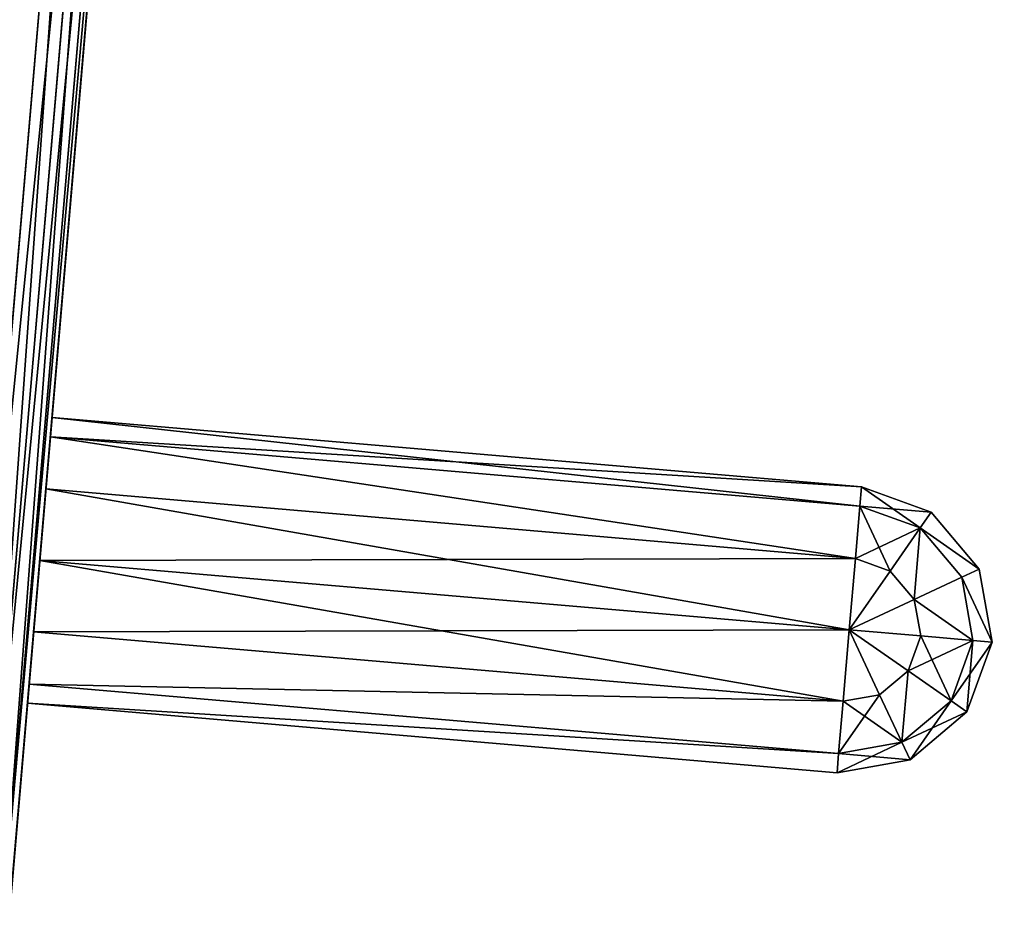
# Model space of a CAD drawing. Extents: x 34 to 1129, y -19 to 489.
# Tile 235 of 237: x 1106 to 1126, y 213 to 232. Entities that reach past the tile are written whole.
import ezdxf

# ---------------------------------------------------------------- set-up
doc = ezdxf.new("R2010")
doc.units = 0
doc.layers.get('0').update_dxf_attribs({"color": 13, "linetype": 'CONTINUOUS'})

# ---------------------------------------------------------------- blocks, each defined once
blk = doc.blocks.new('GROUP_28')
for p, q in [((1.5, 5.598, 3), (3, 6, 3)), ((3, 6, 3), (3, 5.598, 1.5)), ((3, 6, 3), (20, 6, 3)), ((3, 6, 3), (3, 5.598, 4.5)), ((20, 5.598, 1.5), (20, 6, 3)), ((20, 5.598, 4.5), (20, 6, 3)), ((0.402, 4.5, 3), (1.5, 5.598, 3)), ((1.5, 5.598, 3), (1.701, 5.25, 4.5)), ((1.5, 5.598, 3), (1.701, 5.25, 1.5)), ((1.701, 5.25, 4.5), (3, 5.598, 4.5)), ((1.701, 5.25, 1.5), (3, 5.598, 1.5)), ((20, 5.598, 1.5), (3, 5.598, 1.5)), ((3, 5.598, 1.5), (3, 4.5, 0.402)), ((20, 5.598, 4.5), (3, 5.598, 4.5)), ((3, 5.598, 4.5), (3, 4.5, 5.598)), ((20, 4.5, 0.402), (20, 5.598, 1.5)), ((20, 4.5, 5.598), (20, 5.598, 4.5)), ((0.75, 4.299, 4.5), (1.701, 5.25, 4.5)), ((0.75, 4.299, 1.5), (1.701, 5.25, 1.5)), ((1.701, 5.25, 4.5), (2.25, 4.299, 5.598)), ((1.701, 5.25, 1.5), (2.25, 4.299, 0.402)), ((0, 3, 3), (0.402, 4.5, 3)), ((0.402, 4.5, 3), (0.75, 4.299, 4.5)), ((0.402, 4.5, 3), (0.75, 4.299, 1.5)), ((2.25, 4.299, 0.402), (3, 4.5, 0.402)), ((2.25, 4.299, 5.598), (3, 4.5, 5.598)), ((20, 4.5, 0.402), (3, 4.5, 0.402)), ((3, 4.5, 0.402), (3, 3)), ((20, 4.5, 5.598), (3, 4.5, 5.598)), ((3, 4.5, 5.598), (3, 3, 6)), ((20, 3), (20, 4.5, 0.402)), ((20, 3, 6), (20, 4.5, 5.598)), ((0.402, 3, 4.5), (0.75, 4.299, 4.5)), ((0.402, 3, 1.5), (0.75, 4.299, 1.5)), ((0.75, 4.299, 4.5), (1.701, 3.75, 5.598)), ((0.75, 4.299, 1.5), (1.701, 3.75, 0.402)), ((1.701, 3.75, 5.598), (2.25, 4.299, 5.598)), ((1.701, 3.75, 0.402), (2.25, 4.299, 0.402)), ((2.25, 4.299, 0.402), (3, 3)), ((2.25, 4.299, 5.598), (3, 3, 6)), ((1.5, 3, 0.402), (1.701, 3.75, 0.402)), ((1.5, 3, 5.598), (1.701, 3.75, 5.598)), ((1.701, 3.75, 0.402), (3, 3)), ((1.701, 3.75, 5.598), (3, 3, 6)), ((0.402, 3, 4.5), (0, 3, 3)), ((0.402, 1.5, 3), (0, 3, 3)), ((0, 3, 3), (0.402, 3, 1.5)), ((1.5, 3, 5.598), (0.402, 3, 4.5)), ((0.75, 1.701, 4.5), (0.402, 3, 4.5)), ((0.75, 1.701, 1.5), (0.402, 3, 1.5)), ((0.402, 3, 1.5), (1.5, 3, 0.402)), ((1.701, 2.25, 5.598), (1.5, 3, 5.598)), ((3, 3, 6), (1.5, 3, 5.598)), ((1.701, 2.25, 0.402), (1.5, 3, 0.402)), ((1.5, 3, 0.402), (3, 3)), ((1.701, 2.25, 5.598), (3, 3, 6)), ((1.701, 2.25, 0.402), (3, 3)), ((2.25, 1.701, 5.598), (3, 3, 6)), ((2.25, 1.701, 0.402), (3, 3)), ((3, 3), (3, 1.5, 0.402)), ((20, 3), (3, 3)), ((20, 3, 6), (3, 3, 6)), ((3, 3, 6), (3, 1.5, 5.598)), ((20, 1.5, 0.402), (20, 3)), ((20, 1.5, 5.598), (20, 3, 6)), ((0.75, 1.701, 4.5), (1.701, 2.25, 5.598)), ((0.75, 1.701, 1.5), (1.701, 2.25, 0.402)), ((2.25, 1.701, 5.598), (1.701, 2.25, 5.598)), ((2.25, 1.701, 0.402), (1.701, 2.25, 0.402)), ((0.402, 1.5, 3), (0.75, 1.701, 4.5)), ((0.402, 1.5, 3), (0.75, 1.701, 1.5)), ((1.701, 0.75, 4.5), (0.75, 1.701, 4.5)), ((1.701, 0.75, 1.5), (0.75, 1.701, 1.5)), ((1.701, 0.75, 4.5), (2.25, 1.701, 5.598)), ((1.701, 0.75, 1.5), (2.25, 1.701, 0.402)), ((3, 1.5, 0.402), (2.25, 1.701, 0.402)), ((3, 1.5, 5.598), (2.25, 1.701, 5.598)), ((1.5, 0.402, 3), (0.402, 1.5, 3)), ((3, 1.5, 0.402), (20, 1.5, 0.402)), ((3, 1.5, 0.402), (3, 0.402, 1.5)), ((3, 1.5, 5.598), (3, 0.402, 4.5)), ((3, 1.5, 5.598), (20, 1.5, 5.598)), ((20, 0.402, 1.5), (20, 1.5, 0.402)), ((20, 0.402, 4.5), (20, 1.5, 5.598)), ((1.5, 0.402, 3), (1.701, 0.75, 4.5)), ((1.5, 0.402, 3), (1.701, 0.75, 1.5)), ((3, 0.402, 4.5), (1.701, 0.75, 4.5)), ((3, 0.402, 1.5), (1.701, 0.75, 1.5)), ((3, 0, 3), (1.5, 0.402, 3)), ((3, 0.402, 1.5), (20, 0.402, 1.5)), ((3, 0.402, 1.5), (3, 0, 3)), ((3, 0.402, 4.5), (20, 0.402, 4.5)), ((3, 0.402, 4.5), (3, 0, 3)), ((20, 0, 3), (20, 0.402, 1.5)), ((20, 0, 3), (20, 0.402, 4.5)), ((20, 0, 3), (3, 0, 3))]:
    blk.add_line(p, q)
mesh = blk.add_polyface()
corners = [(1.701, 5.25, 4.5), (3, 6, 3), (1.5, 5.598, 3), (3, 5.598, 4.5)]
mesh.append_faces([[corners[k] for k in face] for face in [(0, 1, 2), (1, 0, 3)]], dxfattribs={"vtx0": -1})
mesh = blk.add_polyface()
corners = [(1.5, 5.598, 3), (3, 5.598, 1.5), (1.701, 5.25, 1.5), (3, 6, 3)]
mesh.append_faces([[corners[k] for k in face] for face in [(0, 1, 2), (1, 0, 3)]], dxfattribs={"vtx0": -1})
mesh = blk.add_polyface()
corners = [(3, 5.598, 1.5), (20, 6, 3), (20, 5.598, 1.5), (3, 6, 3)]
mesh.append_faces([[corners[k] for k in face] for face in [(0, 1, 2), (1, 0, 3)]], dxfattribs={"vtx0": -1})
mesh = blk.add_polyface()
corners = [(3, 5.598, 4.5), (20, 6, 3), (3, 6, 3), (20, 5.598, 4.5)]
mesh.append_faces([[corners[k] for k in face] for face in [(0, 1, 2), (1, 0, 3)]], dxfattribs={"vtx0": -1})
mesh = blk.add_polyface()
corners = [(20, 0.402, 1.5), (20, 0.402, 4.5), (20, 0, 3), (20, 1.5, 0.402), (20, 1.5, 5.598), (20, 3), (20, 3, 6), (20, 4.5, 0.402), (20, 4.5, 5.598), (20, 5.598, 1.5), (20, 5.598, 4.5), (20, 6, 3)]
mesh.append_faces([[corners[k] for k in face] for face in [(0, 1, 2), (10, 9, 11)]], dxfattribs={"vtx0": -1})
mesh.append_faces([[corners[k] for k in face] for face in [(1, 3, 4), (4, 5, 6), (6, 7, 8), (8, 9, 10)]], dxfattribs={"vtx0": -1, "vtx1": -1})
mesh.append_faces([[corners[k] for k in face] for face in [(1, 0, 3), (4, 3, 5), (6, 5, 7), (8, 7, 9)]], dxfattribs={"vtx0": -1, "vtx2": -1})
mesh = blk.add_polyface()
corners = [(0.75, 4.299, 4.5), (1.5, 5.598, 3), (0.402, 4.5, 3), (1.701, 5.25, 4.5)]
mesh.append_faces([[corners[k] for k in face] for face in [(0, 1, 2), (1, 0, 3)]], dxfattribs={"vtx0": -1})
mesh = blk.add_polyface()
corners = [(0.402, 4.5, 3), (1.701, 5.25, 1.5), (0.75, 4.299, 1.5), (1.5, 5.598, 3)]
mesh.append_faces([[corners[k] for k in face] for face in [(0, 1, 2), (1, 0, 3)]], dxfattribs={"vtx0": -1})
mesh = blk.add_polyface()
corners = [(1.701, 5.25, 1.5), (3, 4.5, 0.402), (2.25, 4.299, 0.402), (3, 5.598, 1.5)]
mesh.append_faces([[corners[k] for k in face] for face in [(0, 1, 2), (1, 0, 3)]], dxfattribs={"vtx0": -1})
mesh = blk.add_polyface()
corners = [(2.25, 4.299, 5.598), (3, 5.598, 4.5), (1.701, 5.25, 4.5), (3, 4.5, 5.598)]
mesh.append_faces([[corners[k] for k in face] for face in [(0, 1, 2), (1, 0, 3)]], dxfattribs={"vtx0": -1})
mesh = blk.add_polyface()
corners = [(3, 4.5, 0.402), (20, 5.598, 1.5), (20, 4.5, 0.402), (3, 5.598, 1.5)]
mesh.append_faces([[corners[k] for k in face] for face in [(0, 1, 2), (1, 0, 3)]], dxfattribs={"vtx0": -1})
mesh = blk.add_polyface()
corners = [(3, 4.5, 5.598), (20, 5.598, 4.5), (3, 5.598, 4.5), (20, 4.5, 5.598)]
mesh.append_faces([[corners[k] for k in face] for face in [(0, 1, 2), (1, 0, 3)]], dxfattribs={"vtx0": -1})
mesh = blk.add_polyface()
corners = [(1.701, 3.75, 5.598), (1.701, 5.25, 4.5), (0.75, 4.299, 4.5), (2.25, 4.299, 5.598)]
mesh.append_faces([[corners[k] for k in face] for face in [(0, 1, 2), (1, 0, 3)]], dxfattribs={"vtx0": -1})
mesh = blk.add_polyface()
corners = [(1.701, 5.25, 1.5), (1.701, 3.75, 0.402), (0.75, 4.299, 1.5), (2.25, 4.299, 0.402)]
mesh.append_faces([[corners[k] for k in face] for face in [(0, 1, 2), (1, 0, 3)]], dxfattribs={"vtx0": -1})
mesh = blk.add_polyface()
corners = [(0.75, 4.299, 4.5), (0, 3, 3), (0.402, 3, 4.5), (0.402, 4.5, 3)]
mesh.append_faces([[corners[k] for k in face] for face in [(0, 1, 2), (1, 0, 3)]], dxfattribs={"vtx0": -1})
mesh = blk.add_polyface()
corners = [(0.402, 4.5, 3), (0.402, 3, 1.5), (0, 3, 3), (0.75, 4.299, 1.5)]
mesh.append_faces([[corners[k] for k in face] for face in [(0, 1, 2), (1, 0, 3)]], dxfattribs={"vtx0": -1})
mesh = blk.add_polyface()
corners = [(3, 3), (2.25, 4.299, 0.402), (3, 4.5, 0.402)]
mesh.append_faces([[corners[k] for k in face] for face in [(0, 1, 2)]])
mesh = blk.add_polyface()
corners = [(3, 4.5, 5.598), (2.25, 4.299, 5.598), (3, 3, 6)]
mesh.append_faces([[corners[k] for k in face] for face in [(0, 1, 2)]])
mesh = blk.add_polyface()
corners = [(20, 4.5, 0.402), (3, 3), (3, 4.5, 0.402), (20, 3)]
mesh.append_faces([[corners[k] for k in face] for face in [(0, 1, 2), (1, 0, 3)]], dxfattribs={"vtx0": -1})
mesh = blk.add_polyface()
corners = [(20, 3, 6), (3, 4.5, 5.598), (3, 3, 6), (20, 4.5, 5.598)]
mesh.append_faces([[corners[k] for k in face] for face in [(0, 1, 2), (1, 0, 3)]], dxfattribs={"vtx0": -1})
mesh = blk.add_polyface()
corners = [(0.75, 4.299, 1.5), (1.5, 3, 0.402), (0.402, 3, 1.5), (1.701, 3.75, 0.402)]
mesh.append_faces([[corners[k] for k in face] for face in [(0, 1, 2), (1, 0, 3)]], dxfattribs={"vtx0": -1})
mesh = blk.add_polyface()
corners = [(1.701, 3.75, 5.598), (0.402, 3, 4.5), (1.5, 3, 5.598), (0.75, 4.299, 4.5)]
mesh.append_faces([[corners[k] for k in face] for face in [(0, 1, 2), (1, 0, 3)]], dxfattribs={"vtx0": -1})
mesh = blk.add_polyface()
corners = [(3, 3), (1.701, 3.75, 0.402), (2.25, 4.299, 0.402)]
mesh.append_faces([[corners[k] for k in face] for face in [(0, 1, 2)]])
mesh = blk.add_polyface()
corners = [(3, 3, 6), (2.25, 4.299, 5.598), (1.701, 3.75, 5.598)]
mesh.append_faces([[corners[k] for k in face] for face in [(0, 1, 2)]])
mesh = blk.add_polyface()
corners = [(3, 3), (1.5, 3, 0.402), (1.701, 3.75, 0.402)]
mesh.append_faces([[corners[k] for k in face] for face in [(0, 1, 2)]])
mesh = blk.add_polyface()
corners = [(3, 3, 6), (1.701, 3.75, 5.598), (1.5, 3, 5.598)]
mesh.append_faces([[corners[k] for k in face] for face in [(0, 1, 2)]])
mesh = blk.add_polyface()
corners = [(0.75, 1.701, 4.5), (0, 3, 3), (0.402, 1.5, 3), (0.402, 3, 4.5)]
mesh.append_faces([[corners[k] for k in face] for face in [(0, 1, 2), (1, 0, 3)]], dxfattribs={"vtx0": -1})
mesh = blk.add_polyface()
corners = [(0, 3, 3), (0.75, 1.701, 1.5), (0.402, 1.5, 3), (0.402, 3, 1.5)]
mesh.append_faces([[corners[k] for k in face] for face in [(0, 1, 2), (1, 0, 3)]], dxfattribs={"vtx0": -1})
mesh = blk.add_polyface()
corners = [(1.701, 2.25, 5.598), (0.402, 3, 4.5), (0.75, 1.701, 4.5), (1.5, 3, 5.598)]
mesh.append_faces([[corners[k] for k in face] for face in [(0, 1, 2), (1, 0, 3)]], dxfattribs={"vtx0": -1})
mesh = blk.add_polyface()
corners = [(0.402, 3, 1.5), (1.701, 2.25, 0.402), (0.75, 1.701, 1.5), (1.5, 3, 0.402)]
mesh.append_faces([[corners[k] for k in face] for face in [(0, 1, 2), (1, 0, 3)]], dxfattribs={"vtx0": -1})
mesh = blk.add_polyface()
corners = [(3, 3, 6), (1.5, 3, 5.598), (1.701, 2.25, 5.598)]
mesh.append_faces([[corners[k] for k in face] for face in [(0, 1, 2)]])
mesh = blk.add_polyface()
corners = [(3, 3), (1.701, 2.25, 0.402), (1.5, 3, 0.402)]
mesh.append_faces([[corners[k] for k in face] for face in [(0, 1, 2)]])
mesh = blk.add_polyface()
corners = [(3, 3), (2.25, 1.701, 0.402), (1.701, 2.25, 0.402)]
mesh.append_faces([[corners[k] for k in face] for face in [(0, 1, 2)]])
mesh = blk.add_polyface()
corners = [(3, 3, 6), (1.701, 2.25, 5.598), (2.25, 1.701, 5.598)]
mesh.append_faces([[corners[k] for k in face] for face in [(0, 1, 2)]])
mesh = blk.add_polyface()
corners = [(3, 3, 6), (2.25, 1.701, 5.598), (3, 1.5, 5.598)]
mesh.append_faces([[corners[k] for k in face] for face in [(0, 1, 2)]])
mesh = blk.add_polyface()
corners = [(3, 1.5, 0.402), (2.25, 1.701, 0.402), (3, 3)]
mesh.append_faces([[corners[k] for k in face] for face in [(0, 1, 2)]])
mesh = blk.add_polyface()
corners = [(20, 3), (3, 1.5, 0.402), (3, 3), (20, 1.5, 0.402)]
mesh.append_faces([[corners[k] for k in face] for face in [(0, 1, 2), (1, 0, 3)]], dxfattribs={"vtx0": -1})
mesh = blk.add_polyface()
corners = [(20, 1.5, 5.598), (3, 3, 6), (3, 1.5, 5.598), (20, 3, 6)]
mesh.append_faces([[corners[k] for k in face] for face in [(0, 1, 2), (1, 0, 3)]], dxfattribs={"vtx0": -1})
mesh = blk.add_polyface()
corners = [(1.701, 0.75, 4.5), (1.701, 2.25, 5.598), (0.75, 1.701, 4.5), (2.25, 1.701, 5.598)]
mesh.append_faces([[corners[k] for k in face] for face in [(0, 1, 2), (1, 0, 3)]], dxfattribs={"vtx0": -1})
mesh = blk.add_polyface()
corners = [(1.701, 2.25, 0.402), (1.701, 0.75, 1.5), (0.75, 1.701, 1.5), (2.25, 1.701, 0.402)]
mesh.append_faces([[corners[k] for k in face] for face in [(0, 1, 2), (1, 0, 3)]], dxfattribs={"vtx0": -1})
mesh = blk.add_polyface()
corners = [(1.701, 0.75, 4.5), (0.402, 1.5, 3), (1.5, 0.402, 3), (0.75, 1.701, 4.5)]
mesh.append_faces([[corners[k] for k in face] for face in [(0, 1, 2), (1, 0, 3)]], dxfattribs={"vtx0": -1})
mesh = blk.add_polyface()
corners = [(0.402, 1.5, 3), (1.701, 0.75, 1.5), (1.5, 0.402, 3), (0.75, 1.701, 1.5)]
mesh.append_faces([[corners[k] for k in face] for face in [(0, 1, 2), (1, 0, 3)]], dxfattribs={"vtx0": -1})
mesh = blk.add_polyface()
corners = [(3, 0.402, 1.5), (2.25, 1.701, 0.402), (3, 1.5, 0.402), (1.701, 0.75, 1.5)]
mesh.append_faces([[corners[k] for k in face] for face in [(0, 1, 2), (1, 0, 3)]], dxfattribs={"vtx0": -1})
mesh = blk.add_polyface()
corners = [(3, 1.5, 5.598), (1.701, 0.75, 4.5), (3, 0.402, 4.5), (2.25, 1.701, 5.598)]
mesh.append_faces([[corners[k] for k in face] for face in [(0, 1, 2), (1, 0, 3)]], dxfattribs={"vtx0": -1})
mesh = blk.add_polyface()
corners = [(20, 0.402, 1.5), (3, 1.5, 0.402), (20, 1.5, 0.402), (3, 0.402, 1.5)]
mesh.append_faces([[corners[k] for k in face] for face in [(0, 1, 2), (1, 0, 3)]], dxfattribs={"vtx0": -1})
mesh = blk.add_polyface()
corners = [(20, 0.402, 4.5), (3, 1.5, 5.598), (3, 0.402, 4.5), (20, 1.5, 5.598)]
mesh.append_faces([[corners[k] for k in face] for face in [(0, 1, 2), (1, 0, 3)]], dxfattribs={"vtx0": -1})
mesh = blk.add_polyface()
corners = [(3, 0.402, 4.5), (1.5, 0.402, 3), (3, 0, 3), (1.701, 0.75, 4.5)]
mesh.append_faces([[corners[k] for k in face] for face in [(0, 1, 2), (1, 0, 3)]], dxfattribs={"vtx0": -1})
mesh = blk.add_polyface()
corners = [(3, 0, 3), (1.701, 0.75, 1.5), (3, 0.402, 1.5), (1.5, 0.402, 3)]
mesh.append_faces([[corners[k] for k in face] for face in [(0, 1, 2), (1, 0, 3)]], dxfattribs={"vtx0": -1})
mesh = blk.add_polyface()
corners = [(20, 0, 3), (3, 0.402, 1.5), (20, 0.402, 1.5), (3, 0, 3)]
mesh.append_faces([[corners[k] for k in face] for face in [(0, 1, 2), (1, 0, 3)]], dxfattribs={"vtx0": -1})
mesh = blk.add_polyface()
corners = [(20, 0.402, 4.5), (3, 0, 3), (20, 0, 3), (3, 0.402, 4.5)]
mesh.append_faces([[corners[k] for k in face] for face in [(0, 1, 2), (1, 0, 3)]], dxfattribs={"vtx0": -1})
blk = doc.blocks.new('GROUP_27')
for p, q in [((20, 2, 2), (20, 36.814, 2)), ((20, 2, 12), (20, 36.814, 12)), ((20, 36.748, 13), (20, 2.066, 13)), ((20, 2.066, 1), (20, 36.748, 1)), ((20.134, 2.033, 13.5), (20.134, 36.781, 13.5)), ((20.134, 36.781, 0.5), (20.134, 2.033, 0.5)), ((20.5, 2.009, 13.866), (20.5, 36.805, 13.866)), ((20.5, 36.805, 0.134), (20.5, 2.009, 0.134)), ((21, 36.814, 14), (21, 2, 14)), ((21, 2), (21, 36.814))]:
    blk.add_line(p, q)
blk.add_blockref('GROUP_28', (0, 26.938, 4))
mesh = blk.add_polyface()
corners = [(20, 1.504, 12.859), (20, 2, 12), (20, 1.299, 12.701), (20, 1.743, 12.958), (20, 2.066, 13), (20, 36.814, 12), (20, 36.748, 13), (20, 37.07, 12.958), (20, 37.515, 12.701), (20, 37.309, 12.859)]
mesh.append_faces([[corners[k] for k in face] for face in [(0, 1, 2), (8, 7, 9)]], dxfattribs={"vtx0": -1})
mesh.append_faces([[corners[k] for k in face] for face in [(1, 4, 5), (5, 7, 8)]], dxfattribs={"vtx0": -1, "vtx1": -1})
mesh.append_faces([[corners[k] for k in face] for face in [(1, 0, 3), (1, 3, 4), (5, 4, 6), (5, 6, 7)]], dxfattribs={"vtx0": -1, "vtx2": -1})
mesh = blk.add_polyface()
corners = [(20, 2, 2), (20, 1.504, 1.141), (20, 1.299, 1.299), (20, 1.743, 1.042), (20, 2.066, 1), (20, 36.814, 2), (20, 36.748, 1), (20, 37.07, 1.042), (20, 37.515, 1.299), (20, 37.309, 1.141)]
mesh.append_faces([[corners[k] for k in face] for face in [(0, 1, 2), (7, 8, 9)]], dxfattribs={"vtx0": -1})
mesh.append_faces([[corners[k] for k in face] for face in [(1, 0, 3), (3, 0, 4), (4, 5, 6), (6, 5, 7)]], dxfattribs={"vtx0": -1, "vtx1": -1})
mesh.append_faces([[corners[k] for k in face] for face in [(4, 0, 5), (7, 5, 8)]], dxfattribs={"vtx0": -1, "vtx2": -1})
mesh = blk.add_polyface()
corners = [(20, 36.814, 12), (20, 2, 2), (20, 2, 12), (20, 36.814, 2)]
mesh.append_faces([[corners[k] for k in face] for face in [(0, 1, 2), (1, 0, 3)]], dxfattribs={"vtx0": -1})
mesh = blk.add_polyface()
corners = [(25, 36.814, 12), (20, 2, 12), (20, 36.814, 12), (25, 2, 12), (25, 4, 12), (25, 34.814, 12)]
mesh.append_faces([[corners[k] for k in face] for face in [(0, 1, 2), (4, 0, 5)]], dxfattribs={"vtx0": -1})
mesh.append_faces([[corners[k] for k in face] for face in [(1, 0, 3), (3, 0, 4)]], dxfattribs={"vtx0": -1, "vtx1": -1})
mesh = blk.add_polyface()
corners = [(25, 2, 2), (20, 36.814, 2), (20, 2, 2), (25, 36.814, 2), (25, 4, 2), (25, 34.814, 2)]
mesh.append_faces([[corners[k] for k in face] for face in [(0, 1, 2), (3, 4, 5)]], dxfattribs={"vtx0": -1})
mesh.append_faces([[corners[k] for k in face] for face in [(1, 0, 3)]], dxfattribs={"vtx0": -1, "vtx1": -1})
mesh.append_faces([[corners[k] for k in face] for face in [(3, 0, 4)]], dxfattribs={"vtx0": -1, "vtx2": -1})
mesh = blk.add_polyface()
corners = [(20.134, 36.781, 13.5), (20, 2.066, 13), (20.134, 2.033, 13.5), (20, 36.748, 13)]
mesh.append_faces([[corners[k] for k in face] for face in [(0, 1, 2), (1, 0, 3)]], dxfattribs={"vtx0": -1})
mesh = blk.add_polyface()
corners = [(20, 2.066, 1), (20.134, 36.781, 0.5), (20.134, 2.033, 0.5), (20, 36.748, 1)]
mesh.append_faces([[corners[k] for k in face] for face in [(0, 1, 2), (1, 0, 3)]], dxfattribs={"vtx0": -1})
mesh = blk.add_polyface()
corners = [(20.5, 2.009, 13.866), (20.134, 36.781, 13.5), (20.134, 2.033, 13.5), (20.5, 36.805, 13.866)]
mesh.append_faces([[corners[k] for k in face] for face in [(0, 1, 2), (1, 0, 3)]], dxfattribs={"vtx0": -1})
mesh = blk.add_polyface()
corners = [(20.5, 36.805, 0.134), (20.134, 2.033, 0.5), (20.134, 36.781, 0.5), (20.5, 2.009, 0.134)]
mesh.append_faces([[corners[k] for k in face] for face in [(0, 1, 2), (1, 0, 3)]], dxfattribs={"vtx0": -1})
mesh = blk.add_polyface()
corners = [(21, 2, 14), (20.5, 36.805, 13.866), (20.5, 2.009, 13.866), (21, 36.814, 14)]
mesh.append_faces([[corners[k] for k in face] for face in [(0, 1, 2), (1, 0, 3)]], dxfattribs={"vtx0": -1})
mesh = blk.add_polyface()
corners = [(21, 36.814), (20.5, 2.009, 0.134), (20.5, 36.805, 0.134), (21, 2)]
mesh.append_faces([[corners[k] for k in face] for face in [(0, 1, 2), (1, 0, 3)]], dxfattribs={"vtx0": -1})
mesh = blk.add_polyface()
corners = [(21, 2, 14), (24, 36.814, 14), (21, 36.814, 14), (24, 2, 14)]
mesh.append_faces([[corners[k] for k in face] for face in [(0, 1, 2), (1, 0, 3)]], dxfattribs={"vtx0": -1})
mesh = blk.add_polyface()
corners = [(24, 36.814), (21, 2), (21, 36.814), (24, 2)]
mesh.append_faces([[corners[k] for k in face] for face in [(0, 1, 2), (1, 0, 3)]], dxfattribs={"vtx0": -1})
blk = doc.blocks.new('GROUP_2')
at = {"rotation": 175.1}
blk.add_blockref('GROUP_27', (848.385, 30.922, 0.222), dxfattribs=at)
blk = doc.blocks.new('GROUP_21')
blk.add_blockref('GROUP_2', (242.743, 231.343, -0.582))

msp = doc.modelspace()

# ---------------------------------------------------------------- block references
msp.add_blockref('GROUP_21', (37.666, -13.798, -11.836))

doc.saveas('drawing.dxf')
